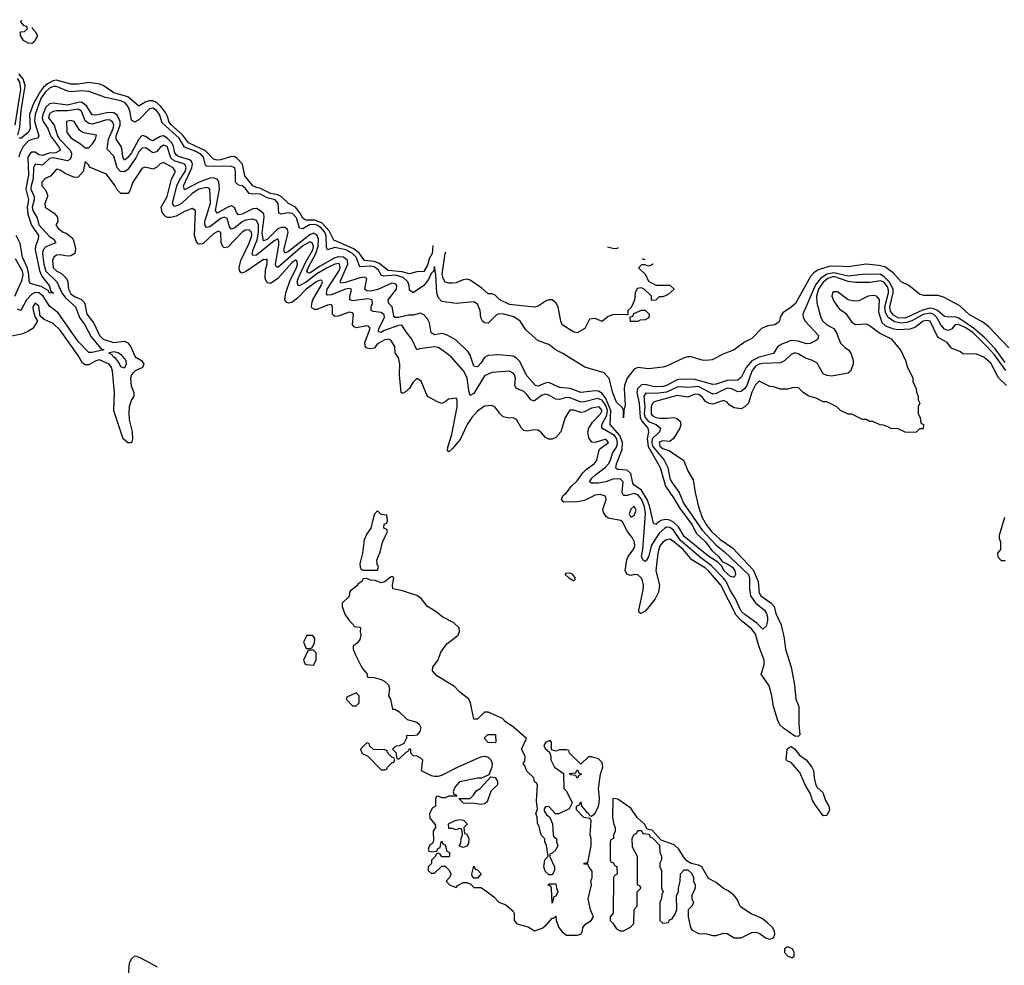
# Model space of a CAD drawing. Header units: inches. Extents: x 2668334 to 2765628, y 828034 to 955234.
# Tile 211 of 218: x 2700743 to 2706265, y 941298 to 946601. Entities that reach past the tile are written whole.
import ezdxf

# ---------------------------------------------------------------- set-up
doc = ezdxf.new("R2010")
doc.units = ezdxf.units.IN
doc.header["$MEASUREMENT"] = 0
doc.layers.add('C7904', color=7, linetype='Continuous')

msp = doc.modelspace()

# ---------------------------------------------------------------- linework, layer by layer
at = {"layer": 'C7904', "color": 4}
for points, elevation in [([(2700810, 946468), (2700790, 946468.7), (2700764, 946484), (2700747.3, 946512.7), (2700747.3, 946532.7), (2700770, 946534), (2700786, 946550), (2700782, 946562), (2700767.3, 946567.3), (2700748.9, 946588.9), (2700754.1, 946600.9)], 8), ([(2700812.7, 946556.3), (2700812.7, 946552.7), (2700830, 946534), (2700842, 946510), (2700823.6, 946476.4), (2700810, 946468)], 8), ([(2700718.1, 946010), (2700748.8, 946210), (2700743.9, 946250), (2700730, 946271.4)], 16), ([(2700732.9, 945952.9), (2700742.7, 945997.3), (2700751.1, 946091.1), (2700772.7, 946230), (2700762.3, 946270), (2700737.5, 946297.5)], 12), ([(2703059.6, 945334.3), (2703055.9, 945290), (2703039.5, 945260.5), (2703030, 945224), (2703010, 945189.5), (2702970, 945186), (2702930, 945175.8), (2702887.2, 945187.2), (2702810, 945195.1), (2702756.3, 945236.3), (2702730, 945244.5), (2702677, 945250), (2702649.3, 945289.3), (2702616.8, 945316.8), (2702504.9, 945364.9), (2702477.7, 945417.7), (2702439.6, 945459.6), (2702397.6, 945477.6), (2702350, 945476.8), (2702340.7, 945480.7), (2702330, 945487.8), (2702316.1, 945516.1), (2702290, 945549.7), (2702249.8, 945569.7), (2702208.5, 945608.5), (2702190, 945618), (2702150, 945626), (2702090, 945656.8), (2702070, 945659.3), (2702050, 945668.3), (2702005.2, 945725.2), (2701992.1, 945790), (2701963.2, 945823.2), (2701950, 945831), (2701930, 945834.5), (2701870, 945814.7), (2701850, 945813.7), (2701830, 945818.9), (2701785.4, 945865.4), (2701689.9, 945909.9), (2701655.5, 945955.5), (2701590, 946014), (2701579.3, 946030), (2701574, 946054), (2701561.1, 946081.1), (2701534.7, 946114.7), (2701510, 946136.8), (2701490, 946145.5), (2701470, 946146), (2701450, 946140.4), (2701410, 946116.2), (2701350, 946167.7), (2701270, 946191), (2701211, 946231), (2701190, 946239.7), (2701130, 946248.2), (2701070, 946238.7), (2701030, 946238.8), (2700950, 946261.1), (2700930, 946258), (2700898.9, 946241.1), (2700876.9, 946223.1), (2700859.7, 946200.3), (2700820.2, 946130), (2700797.6, 946070), (2700801.1, 945990), (2700792.7, 945970), (2700750, 945935.1), (2700739, 945939)], 12), ([(2706290, 944761.2), (2706178.2, 944878.2), (2706144.1, 944904.1), (2706070, 944945.7), (2706016.2, 944996.2), (2705924.9, 945044.9), (2705894.2, 945054.2), (2705813.6, 945053.6), (2705790, 945062), (2705729, 945110), (2705687.3, 945130), (2705641.6, 945181.6), (2705594.7, 945214.7), (2705562.3, 945222.3), (2705490, 945229), (2705390, 945215.1), (2705330, 945219.4), (2705283.7, 945216.3), (2705222, 945198), (2705197.9, 945182.1), (2705178.4, 945161.6), (2705093.4, 945010), (2705070, 944988), (2705023.8, 944956.2), (2705008, 944932), (2705004, 944910), (2704997.6, 944902.4), (2704978, 944890), (2704936.5, 944883.5), (2704902.8, 944870), (2704850, 944813.2), (2704808.3, 944791.7), (2704750.3, 944749.7), (2704692.3, 944727.7), (2704625.8, 944694.2), (2704590, 944689.6), (2704570, 944691.8), (2704510, 944709.6), (2704490, 944709.6), (2704470, 944705.1), (2704370, 944657), (2704350, 944651.8), (2704270, 944643), (2704210, 944649.6), (2704190, 944640.9), (2704150.2, 944589.8), (2704135.2, 944550), (2704132.7, 944530), (2704138.8, 944441.2), (2704132, 944410), (2704130, 944368), (2704129.3, 944409.3), (2704124.7, 944424.7), (2704090, 944456), (2704070, 944509), (2704048.3, 944588.3), (2704020.5, 944620.5), (2703912.9, 944652.9), (2703790, 944729.4), (2703748.7, 944750), (2703710, 944779), (2703650, 944800.9), (2703581, 944861), (2703549.2, 944910), (2703515.1, 944935.1), (2703458, 944950), (2703430, 944951.8), (2703415.9, 944944.1), (2703370, 944899.3), (2703350, 944900.9), (2703339.3, 944910), (2703330, 944928.7), (2703325.6, 944970), (2703310, 945005.2), (2703290, 945019.3), (2703190, 945009.5), (2703110, 945020.9), (2703090, 945042.7), (2703082, 945070), (2703077.6, 945170), (2703070, 945217.2), (2703063.8, 945190), (2703050, 945177.6), (2703035.9, 945144.1), (2703010, 945111.2), (2702949.6, 945069.6), (2702930, 945084), (2702927.6, 945110), (2702919.8, 945130), (2702894.4, 945154.4), (2702850, 945167.5), (2702782.8, 945162.8), (2702770, 945168.3), (2702755.8, 945195.8), (2702730, 945215.9), (2702710, 945219.6), (2702650, 945214.7), (2702629.1, 945270), (2702610.3, 945290.3), (2702571.2, 945311.2), (2702510, 945322.9), (2702469.8, 945309.8), (2702463.4, 945323.4), (2702461.9, 945390), (2702451.9, 945411.9), (2702433.3, 945433.3), (2702410, 945448.2), (2702390, 945453.3), (2702368.7, 945451.3), (2702330, 945427.8), (2702311.2, 945431.2), (2702295.8, 945490), (2702273.3, 945513.3), (2702250, 945518), (2702209.8, 945509.8), (2702195.9, 945515.9), (2702192.8, 945570), (2702174.7, 945590), (2702130, 945602.6), (2702090, 945625.2), (2702050, 945622.8), (2702030, 945626.6), (2702010, 945654), (2701990, 945668.5), (2701970, 945673.3), (2701953.3, 945690), (2701953.7, 945750), (2701949, 945770), (2701930, 945776.9), (2701790, 945778.7), (2701784.7, 945784.7), (2701773.3, 945830), (2701763.2, 945843.2), (2701730, 945862.5), (2701666.3, 945886.3), (2701637.3, 945937.3), (2701541.7, 946021.7), (2701526.3, 946070), (2701510, 946091.1), (2701490, 946104.7), (2701470, 946100.5), (2701410, 946039.7), (2701387, 946027), (2701370, 946037.2), (2701361.2, 946090), (2701350, 946116.9), (2701334.4, 946134.4), (2701310, 946146.8), (2701224, 946164), (2701130, 946197.8), (2701090, 946201.5), (2701030, 946196.4), (2701010, 946200.4), (2700950, 946225.8), (2700930, 946225.5), (2700910, 946216.8), (2700885.1, 946194.9), (2700861.6, 946158.4), (2700829.4, 946070), (2700826.4, 946030), (2700850, 945949), (2700844.2, 945935.8), (2700810, 945929), (2700790, 945919.3), (2700762.9, 945890), (2700744.5, 945855.5), (2700738.2, 945830)], 16), ([(2706270, 944679.3), (2706214.3, 944754.3), (2706156.2, 944816.2), (2706091.7, 944871.7), (2706010, 944926.8), (2705990, 944934.5), (2705950, 944932), (2705930, 944936.4), (2705890, 944970.7), (2705870, 944980.2), (2705850, 944982.5), (2705807.2, 944972.8), (2705710, 944927.9), (2705670, 944929.2), (2705643.2, 944943.2), (2705626.6, 944966.6), (2705623, 944990), (2705642.6, 945070), (2705641.1, 945090), (2705619.9, 945130), (2705590, 945161.2), (2705570, 945171.5), (2705550, 945173.8), (2705470, 945172.4), (2705390, 945163.2), (2705310, 945180.8), (2705270, 945173.2), (2705233.8, 945150), (2705205.6, 945114.4), (2705134.6, 944950), (2705137, 944930), (2705148.7, 944910), (2705223, 944830), (2705219.1, 944810), (2705202.7, 944797.2), (2705175.6, 944784.4), (2705156.7, 944783.3), (2705110, 944797.6), (2705070, 944801.5), (2705017.7, 944782.2), (2704993.4, 944766.6), (2704970, 944729.6), (2704890, 944707.9), (2704850, 944687.4), (2704818, 944650), (2704790, 944594.5), (2704770, 944579.7), (2704710, 944577.6), (2704650, 944557.7), (2704630, 944555.4), (2704530, 944583.1), (2704450, 944584.5), (2704430, 944581.4), (2704370, 944548.8), (2704350, 944544.1), (2704302.7, 944542.7), (2704250, 944555.3), (2704230, 944553.6), (2704207.6, 944530), (2704205, 944510), (2704218, 944450), (2704223.2, 944370), (2704232.4, 944350), (2704266, 944310), (2704270.2, 944290.2), (2704262.2, 944250), (2704267.6, 944207.6), (2704335.9, 944090), (2704365.2, 943985.2), (2704410, 943920.4), (2704442.9, 943862.9), (2704512.3, 943770), (2704538.6, 943718.6), (2704590, 943672.9), (2704624, 943624), (2704663, 943590), (2704682, 943562), (2704710, 943550.3), (2704740.3, 943530), (2704754.6, 943510), (2704757.1, 943490), (2704750, 943474), (2704745.4, 943474.6), (2704730, 943478.4), (2704710, 943494.7), (2704694.7, 943510), (2704679.1, 943539.1), (2704658.9, 943558.9), (2704607.8, 943590), (2704470, 943703.1), (2704437.4, 943757.4), (2704410, 943783.1), (2704390, 943794), (2704370, 943798.2), (2704345.2, 943794.8), (2704319.5, 943780.5), (2704310, 943769.5), (2704298, 943778), (2704275.2, 943875.2), (2704261.4, 943910), (2704230, 943963.1), (2704189.8, 943989.8), (2704182, 944002), (2704170, 944056.9), (2704150, 944075.1), (2704098.4, 944078.4), (2704085.6, 944085.6), (2704091, 944110), (2704122.6, 944190), (2704124.5, 944230), (2704108.5, 944270), (2704054.4, 944330), (2704059, 944410), (2704030, 944476.8), (2704010, 944505), (2703990, 944517.2), (2703970, 944518.7), (2703890, 944509.7), (2703830, 944532.4), (2703770, 944538), (2703710, 944566), (2703690, 944563.5), (2703650, 944546), (2703635.3, 944550), (2703590, 944602.7), (2703545.6, 944685.6), (2703530, 944702), (2703510, 944713.6), (2703430, 944720.7), (2703370, 944718.4), (2703350, 944705.6), (2703330, 944674.5), (2703310, 944654.5), (2703290, 944658), (2703270, 944719), (2703258.3, 944738.3), (2703190, 944803.7), (2703144, 944830), (2703119.1, 944839.1), (2703110, 944841.3), (2703070, 944834), (2703050, 944844), (2703040.7, 944900.7), (2703030, 944922.7), (2703010, 944946), (2702990, 944955.1), (2702950, 944943.6), (2702924.4, 944944.4), (2702870, 944930.9), (2702846.6, 944930), (2702840.6, 944940.6), (2702831.1, 944990), (2702814, 945010), (2702809.6, 945030), (2702856.1, 945090), (2702858.7, 945110), (2702850, 945119.2), (2702830, 945122.5), (2702751.5, 945088.5), (2702710, 945079.4), (2702690, 945081.1), (2702678.7, 945090), (2702689.6, 945149.6), (2702676.9, 945156.9), (2702650, 945154.1), (2702570, 945126.2), (2702544.1, 945124.1), (2702540.5, 945130), (2702547, 945150), (2702582.9, 945230), (2702582, 945250), (2702559.6, 945270), (2702530, 945271.8), (2702510, 945265.8), (2702423.4, 945216.6), (2702370, 945179.1), (2702360.9, 945180.9), (2702353.6, 945190), (2702360.3, 945210), (2702403, 945290), (2702416.1, 945330), (2702418.5, 945370), (2702410, 945393.8), (2702390, 945403.1), (2702370, 945395), (2702250, 945300.3), (2702230, 945292.3), (2702224.1, 945310), (2702245.7, 945390), (2702248.6, 945410), (2702244.1, 945424.1), (2702230, 945436), (2702210, 945435.5), (2702190, 945427.7), (2702130, 945367.7), (2702110, 945361.6), (2702103.6, 945403.6), (2702114.1, 945494.1), (2702111.6, 945511.6), (2702090, 945531.2), (2702070, 945541.3), (2702050, 945541.1), (2701990, 945511.1), (2701970, 945506.3), (2701959.4, 945519.4), (2701948.2, 945548.2), (2701930, 945556.4), (2701910, 945549.7), (2701850, 945516.2), (2701841.7, 945530), (2701863.9, 945650), (2701859.1, 945690), (2701850, 945707), (2701830, 945714.6), (2701810, 945711.5), (2701750, 945689), (2701666.7, 945646.7), (2701661.5, 945670), (2701709.1, 945770), (2701712, 945792), (2701706, 945806), (2701695.4, 945815.4), (2701633, 945833), (2701621.5, 945841.5), (2701613.6, 945853.6), (2701606, 945890), (2701595.9, 945910), (2701570, 945936.8), (2701550, 945949.8), (2701530, 945946.2), (2701490, 945921.3), (2701470, 945928.2), (2701450, 945946), (2701430, 945951.5), (2701410, 945931.5), (2701370, 945854.7), (2701350, 945828), (2701330, 945812.3), (2701320.5, 945830), (2701317.3, 945870), (2701310.9, 945890), (2701284.4, 945930), (2701283.8, 945950), (2701306.5, 946010), (2701305.3, 946030), (2701290, 946064.7), (2701270, 946078), (2701241.3, 946081.3), (2701170, 946064.7), (2701150, 946067.8), (2701118, 946118), (2701090, 946137.7), (2701070, 946137), (2701010, 946121), (2700930, 946132.2), (2700910.2, 946129.8), (2700890, 946109.7), (2700872.9, 946070), (2700869.6, 946050), (2700873.5, 946030), (2700900.7, 945990), (2700915.2, 945950), (2700960.7, 945890), (2700971.3, 945868.7), (2700945.6, 945854.4), (2700907.9, 945852.1), (2700870, 945839.2), (2700850, 945842.6), (2700830, 945857.2), (2700810, 945858.7), (2700801.3, 945850), (2700788.9, 945830), (2700792, 945730), (2700777, 945650), (2700792.3, 945590), (2700784.5, 945550), (2700788.5, 945510), (2700809.5, 945449.5), (2700847.6, 945390), (2700846.3, 945370), (2700831.2, 945330), (2700830.2, 945310), (2700853.5, 945193.5), (2700864.8, 945164.8), (2700907.7, 945110), (2700918, 945078), (2700930.3, 945070), (2700930, 945066), (2700929, 945069), (2700910, 945067.3), (2700901.5, 945081.5), (2700864, 945104), (2700801.4, 945121.4), (2700794.9, 945134.9), (2700794.5, 945170), (2700786.6, 945206.6), (2700759.3, 945270), (2700745.9, 945345.9), (2700723.7, 945390)], 24), ([(2706273.1, 944633.1), (2706210, 944720.9), (2706170, 944766.4), (2706090, 944845.3), (2706050, 944872.6), (2706008.1, 944891.9), (2705990.3, 944889.7), (2705970, 944864.5), (2705959.2, 944860.8), (2705950, 944858.7), (2705930, 944866.3), (2705910, 944889.6), (2705887.7, 944930), (2705870, 944947.7), (2705850, 944954.9), (2705810, 944947.5), (2705747.4, 944912.6), (2705717.9, 944902.1), (2705690, 944899.5), (2705650, 944907.3), (2705614, 944930), (2705598.5, 944958.5), (2705594.9, 944990), (2705615.8, 945070), (2705615.1, 945084.9), (2705610, 945103.6), (2705590, 945128.3), (2705570, 945136), (2705512.2, 945127.8), (2705430, 945127.3), (2705390, 945131.8), (2705310, 945159.9), (2705274.9, 945150), (2705250, 945128.4), (2705222.3, 945090), (2705212.6, 945050), (2705213.5, 945013.5), (2705237.1, 944930), (2705247.7, 944910), (2705270, 944890.6), (2705308.5, 944868.5), (2705324.7, 944844.7), (2705346.9, 944786.9), (2705370, 944762.8), (2705391.3, 944750), (2705406.4, 944726.4), (2705418, 944690), (2705418, 944670), (2705402, 944630), (2705390, 944618), (2705298, 944602), (2705270, 944605.2), (2705250, 944615.3), (2705215.6, 944675.6), (2705190, 944689.3), (2705150, 944702), (2705110, 944726.6), (2705090, 944731.8), (2705070, 944723.7), (2705032.9, 944687.1), (2705010, 944676.3), (2704910, 944672.9), (2704890, 944669.7), (2704870, 944657.2), (2704849.2, 944630), (2704820.8, 944550), (2704810, 944533.3), (2704790, 944515.6), (2704770, 944513.6), (2704737.2, 944530), (2704710, 944534.2), (2704650, 944504.4), (2704630, 944500.4), (2704550, 944543.1), (2704490, 944539.2), (2704450, 944542.4), (2704430, 944540.8), (2704370, 944511.6), (2704310, 944504.4), (2704253.8, 944506.2), (2704243.6, 944490), (2704249.4, 944430), (2704246.1, 944390), (2704251.1, 944370), (2704270, 944348.3), (2704313.4, 944330), (2704337, 944310), (2704332.2, 944290), (2704290.2, 944250), (2704287.5, 944230), (2704292.5, 944210), (2704357.3, 944130), (2704377.7, 944090), (2704389.2, 944030), (2704398.3, 944010), (2704442.3, 943950), (2704466.2, 943890), (2704570, 943737.8), (2704650, 943653.8), (2704696, 943616), (2704830.1, 943490.1), (2704836.9, 943470), (2704835.2, 943410), (2704842.3, 943370), (2704870, 943330.3), (2704919.5, 943290), (2704931.1, 943271.1), (2704936.9, 943250), (2704937.4, 943230), (2704930, 943199), (2704910, 943182.7), (2704876.9, 943216.9), (2704810, 943264.7), (2704790, 943284), (2704756.4, 943356.4), (2704730, 943398), (2704705, 943450), (2704690, 943468.6), (2704620.4, 943540.4), (2704562.3, 943582.3), (2704450, 943680.7), (2704410, 943739.1), (2704390, 943754), (2704370, 943754.5), (2704360.5, 943750), (2704330, 943720.5), (2704286.3, 943653.7), (2704270, 943588.7), (2704258.8, 943570), (2704250, 943562.7), (2704239, 943570), (2704229.6, 943590), (2704238, 943630), (2704253.6, 943830), (2704246.8, 943870), (2704230, 943912.6), (2704210, 943936), (2704190, 943943.1), (2704150, 943931.8), (2704130, 943933.2), (2704121.6, 943950), (2704127, 944010), (2704110, 944027), (2704070, 944024), (2704030.2, 944009.8), (2703990, 944002.6), (2703950, 944000.9), (2703939.3, 944010), (2703952, 944030), (2703973.3, 944050), (2704026.6, 944090), (2704045.7, 944110), (2704056.4, 944130), (2704068, 944170), (2704090, 944203.8), (2704095.5, 944224.5), (2704091.9, 944250), (2704078.9, 944270), (2704007.6, 944310), (2704007.1, 944330), (2704036, 944384), (2704039.1, 944410), (2704030, 944437.8), (2704010, 944466.8), (2703984.3, 944475.7), (2703910, 944457.2), (2703890, 944456.4), (2703830, 944481.1), (2703810, 944482), (2703770, 944471.5), (2703750, 944473.6), (2703710, 944495.1), (2703690, 944500.5), (2703670, 944494.3), (2703630, 944462.7), (2703623.7, 944463.7), (2703610, 944469), (2703590, 944498), (2703570, 944516.2), (2703530, 944533.2), (2703520.7, 944550), (2703524.2, 944590), (2703518.4, 944610), (2703510, 944619.5), (2703490, 944629.5), (2703390, 944622.7), (2703350, 944604.5), (2703290, 944503.7), (2703270, 944494), (2703261.1, 944521.1), (2703251.8, 944591.8), (2703231.2, 944631.2), (2703163.7, 944710), (2703110, 944749.5), (2703090, 944762), (2703070, 944765.6), (2702984.4, 944755.6), (2702970, 944749.5), (2702941.6, 944810), (2702909.5, 944850), (2702887, 944887), (2702866.8, 944886.8), (2702783.4, 944856.6), (2702770, 944847.4), (2702755.3, 944850), (2702757.4, 944870), (2702788.2, 944930), (2702786.2, 944946.2), (2702770, 944959.7), (2702724.9, 944964.9), (2702714, 944970), (2702714.5, 944990), (2702722, 945010), (2702719, 945030), (2702695.1, 945035.1), (2702610, 945024.7), (2702594, 945030), (2702594, 945050), (2702604, 945084), (2702602, 945090), (2702592.6, 945092.6), (2702570, 945089.7), (2702490, 945058.2), (2702470, 945056.2), (2702463.1, 945063.1), (2702467, 945090), (2702533.6, 945190), (2702540.4, 945210), (2702537, 945230), (2702532.8, 945232.8), (2702510, 945230.8), (2702467, 945210), (2702410, 945176.2), (2702350, 945129), (2702310, 945108.3), (2702305.2, 945110), (2702299.1, 945130), (2702304.4, 945150), (2702343.6, 945236.4), (2702387.1, 945310), (2702391.2, 945331.2), (2702382.7, 945350), (2702370, 945354.5), (2702330, 945332.2), (2702190, 945212), (2702179, 945219), (2702176.9, 945230), (2702195.9, 945335.9), (2702196.6, 945356.6), (2702191.2, 945371.2), (2702170, 945361.3), (2702070, 945280.4), (2702050, 945279.3), (2702046.5, 945286.5), (2702051.5, 945311.5), (2702074.3, 945365.7), (2702082.4, 945410), (2702081.6, 945450), (2702070, 945474.3), (2702050, 945481.7), (2702010, 945476.8), (2701990, 945467.6), (2701950, 945434.3), (2701930, 945425.6), (2701918.9, 945438.9), (2701906.5, 945486.5), (2701890, 945493.5), (2701870, 945485.3), (2701810, 945439.2), (2701790, 945435.6), (2701781, 945450), (2701781.8, 945470), (2701812.1, 945572.1), (2701809.6, 945649.6), (2701798, 945658), (2701790, 945660.5), (2701748.2, 945650), (2701710, 945625.4), (2701650, 945570.9), (2701630, 945558.5), (2701610, 945554), (2701599.7, 945570), (2701624.4, 945670), (2701638.3, 945701.7), (2701671.4, 945750), (2701677.1, 945770), (2701669.6, 945790), (2701609.9, 945809.9), (2701590, 945826.9), (2701570, 945889.6), (2701550, 945898), (2701530, 945885.1), (2701510, 945860.5), (2701490, 945855.1), (2701450, 945882), (2701430, 945881.3), (2701410, 945859.6), (2701394.2, 945825.8), (2701350, 945760.5), (2701330, 945747.2), (2701309, 945749), (2701288.7, 945770), (2701270, 945836), (2701234, 945874), (2701240.3, 945930), (2701267.8, 945990), (2701271.6, 946010), (2701264.9, 946024.9), (2701250, 946036.8), (2701230, 946039.8), (2701170, 946019.8), (2701150, 946015.8), (2701130, 946018.2), (2701110, 946033.6), (2701088.6, 946088.6), (2701070, 946098.5), (2701010, 946088.9), (2700949.3, 946090.7), (2700930, 946086.9), (2700910, 946074.7), (2700904.4, 946050), (2700935.2, 946010), (2700954.4, 945950), (2700965.4, 945930), (2701024.9, 945870), (2701034, 945850), (2701031.7, 945830), (2701023.1, 945816.9), (2701010, 945809.7), (2700930, 945827.1), (2700910, 945822), (2700870, 945784.7), (2700829, 945791), (2700820.2, 945770), (2700817.7, 945710), (2700806.3, 945670), (2700805.4, 945650), (2700823.9, 945610), (2700824.5, 945590), (2700812.3, 945550), (2700816.9, 945530), (2700840.9, 945490), (2700849.2, 945450), (2700910, 945384.9), (2700934, 945370), (2700946, 945350), (2700890, 945327.6), (2700874, 945310), (2700871.5, 945290), (2700878.5, 945230), (2700889.3, 945190), (2700950.2, 945130.2), (2700979.2, 945070), (2701000.5, 945040.5), (2701056.5, 944990), (2701078.5, 944930), (2701108.9, 944890), (2701143, 944823), (2701197.3, 944757.3), (2701214, 944750), (2701150, 944734.7), (2701130, 944734), (2701070, 944796.3), (2700957.8, 944957.8), (2700910, 944995.1), (2700873.8, 945050), (2700850, 945068.7), (2700830, 945071.7), (2700810, 945062.2), (2700780.2, 945030), (2700750, 944969.3), (2700730, 944977.2)], 28), ([(2706277.2, 944550), (2706232.1, 944592.1), (2706190, 944674), (2706150, 944708.7), (2706110, 944726), (2706032.7, 944727.3), (2706019, 944739), (2705970, 944759), (2705944, 944790), (2705897.4, 944817.4), (2705888, 944828), (2705850, 944911.2), (2705830, 944914), (2705810, 944909.5), (2705764.4, 944875.6), (2705734.9, 944865.1), (2705670, 944861.6), (2705645.1, 944865.1), (2705601.3, 944881.3), (2705580.7, 944900.7), (2705560.8, 944960.8), (2705564.7, 945030), (2705551.1, 945051.1), (2705530, 945054.3), (2705502, 945050), (2705450, 945024), (2705422, 945022), (2705389.2, 945029.2), (2705330, 945074), (2705310, 945075.3), (2705302, 945070), (2705298, 945050), (2705310, 945022), (2705339.8, 944979.8), (2705374.4, 944954.4), (2705410, 944904.7), (2705430, 944891.3), (2705490, 944896), (2705510, 944886.8), (2705570, 944841), (2705630.6, 944810.6), (2705685.4, 944745.4), (2705712, 944690), (2705722, 944650), (2705751.6, 944591.6), (2705752.7, 944572.7), (2705771.6, 944531.6), (2705772.7, 944512.7), (2705782, 944490), (2705782, 944470), (2705792, 944450), (2705782, 944430), (2705782, 944390), (2705794, 944370), (2705798, 944338), (2705811.6, 944331.6), (2705810, 944306), (2705790, 944306), (2705771.6, 944288.4), (2705730, 944286), (2705708.4, 944288.4), (2705670, 944306), (2705628.4, 944308.4), (2705616.4, 944316.4), (2705587.3, 944327.3), (2705568.4, 944328.4), (2705527.3, 944347.3), (2705508.4, 944348.4), (2705490, 944358), (2705470, 944358), (2705410, 944388), (2705390, 944388), (2705346, 944410), (2705326, 944430), (2705270, 944458), (2705250, 944458), (2705210, 944478), (2705169.1, 944489.1), (2705138, 944510), (2705110, 944538), (2705076.4, 944536.4), (2705050, 944528.7), (2705010, 944528.7), (2704970, 944542), (2704950, 944544), (2704890, 944574), (2704870, 944553.2), (2704850, 944512.7), (2704830.3, 944449.7), (2704810.3, 944429.7), (2704790, 944418.4), (2704750, 944425.1), (2704722, 944442), (2704710, 944455.1), (2704690, 944464.5), (2704630, 944445.1), (2704610, 944447.8), (2704590, 944460.5), (2704570, 944485.6), (2704550, 944499.1), (2704530, 944500.4), (2704490, 944484.7), (2704430, 944493.7), (2704301.8, 944458.2), (2704290, 944446), (2704284.9, 944430), (2704284, 944390), (2704290, 944381.3), (2704310, 944370.3), (2704333.4, 944366.6), (2704374.5, 944365.5), (2704410, 944370.4), (2704425.8, 944365.8), (2704446.8, 944350), (2704450.6, 944330.6), (2704444.9, 944310), (2704410, 944252.7), (2704390, 944236), (2704350, 944238.7), (2704330, 944231.5), (2704333.4, 944210), (2704350, 944197.1), (2704384.4, 944184.4), (2704466, 944130), (2704490.5, 944070.5), (2704519.8, 944019.8), (2704531, 943950), (2704551, 943870), (2704570.7, 943810), (2704592.7, 943770), (2704623.7, 943730), (2704670, 943687.2), (2704739.9, 943639.9), (2704856.4, 943516.4), (2704884.2, 943450), (2704890, 943384.9), (2704900.4, 943370), (2704956.3, 943330), (2704974.4, 943310), (2704984.2, 943270), (2705013.2, 943206.8), (2705030, 943132), (2705037.4, 943070), (2705070.3, 942970), (2705088.7, 942870), (2705096.5, 942790), (2705112, 942750), (2705112, 942650), (2705118.8, 942590), (2705110, 942581.2), (2705090, 942582.7), (2705027, 942627), (2705007, 942647), (2704995.8, 942670), (2704971.1, 942750), (2704961.7, 942810), (2704946, 942866), (2704900.9, 942930), (2704917.6, 942982.4), (2704919.2, 943010), (2704888.8, 943088.8), (2704870, 943154.5), (2704850, 943183), (2704790, 943231.1), (2704761.6, 943261.6), (2704675.6, 943430), (2704606.3, 943510), (2704590, 943525.1), (2704512.7, 943572.7), (2704464, 943630), (2704410, 943674.7), (2704390, 943687), (2704370, 943684.5), (2704350, 943671.6), (2704332.7, 943650), (2704321.5, 943610), (2704310.2, 943510), (2704330.4, 943430), (2704324.9, 943390), (2704307.3, 943352.7), (2704273, 943310), (2704250, 943284.5), (2704226, 943270), (2704216.4, 943276.4), (2704216, 943290), (2704238.9, 943401.1), (2704241.2, 943430), (2704236.1, 943456.1), (2704230, 943469.5), (2704210, 943487.6), (2704190, 943489.6), (2704170, 943484.5), (2704150, 943489.2), (2704139.3, 943510), (2704148.3, 943571.7), (2704155.1, 943590), (2704187, 943633), (2704192.4, 943650), (2704191, 943671), (2704178, 943698), (2704152.7, 943730), (2704124.7, 943784.7), (2704113.2, 943793.2), (2704045.6, 943805.6), (2704033.6, 943813.6), (2704017.2, 943837.2), (2704013.6, 943853.6), (2704032.3, 943910), (2704029.3, 943929.3), (2703998.3, 943938.3), (2703970, 943935.1), (2703910, 943904.5), (2703870, 943896.9), (2703794.6, 943894.6), (2703782, 943910), (2703788.7, 943930), (2703810, 943947.3), (2703836, 943984), (2703870, 944015.5), (2703901, 944059), (2703920.7, 944079.3), (2703967.5, 944112.5), (2703979.3, 944130), (2703993.6, 944186.4), (2704001.6, 944198.4), (2704045.2, 944230), (2704030, 944249), (2703970.7, 944229.3), (2703952.1, 944232.1), (2703935.3, 944255.3), (2703929.6, 944290), (2703934.7, 944310), (2703956.1, 944343.9), (2703999.7, 944390), (2704009.5, 944410), (2703992.3, 944430), (2703950, 944422), (2703910, 944401.3), (2703890, 944398.9), (2703850, 944411.5), (2703828.8, 944411.2), (2703802.8, 944370), (2703778, 944290), (2703750, 944258), (2703730, 944248.7), (2703710, 944249.2), (2703690, 944259), (2703670, 944284), (2703650, 944299), (2703630, 944301.2), (2703590, 944292.7), (2703570, 944297.2), (2703557.2, 944310), (2703530, 944359), (2703510, 944369), (2703485.6, 944365.6), (2703454.6, 944374.6), (2703433.6, 944393.6), (2703410, 944428), (2703390, 944438), (2703350, 944434), (2703310, 944405.2), (2703279.1, 944370), (2703253.4, 944330), (2703212.5, 944247.5), (2703170, 944195.3), (2703150, 944178), (2703143.1, 944183.1), (2703144, 944204), (2703165.6, 944274.4), (2703197, 944430), (2703197.2, 944470), (2703190, 944479), (2703147.1, 944472.9), (2703130, 944458), (2703110, 944448.7), (2703090, 944455.3), (2703030, 944488), (2702993.6, 944573.6), (2702970, 944588), (2702950, 944568.7), (2702930, 944534), (2702910, 944515.3), (2702890, 944505.2), (2702882, 944510), (2702872.7, 944610), (2702874, 944670), (2702867.3, 944707.3), (2702848, 944730), (2702847.3, 944767.3), (2702824, 944804), (2702810, 944809), (2702790, 944806), (2702750, 944783.7), (2702730, 944759.3), (2702710, 944754.5), (2702690, 944758), (2702680.7, 944770), (2702678.7, 944790), (2702709.3, 944870), (2702701.2, 944881.2), (2702690, 944884.5), (2702632.5, 944872.5), (2702618.6, 944878.6), (2702609.4, 944890), (2702614.5, 944950), (2702610, 944957.2), (2702590, 944960.7), (2702530, 944938.4), (2702510, 944936), (2702498, 944950), (2702498, 944990), (2702490, 945004), (2702470, 945000.7), (2702410, 944975.6), (2702395.5, 944975.5), (2702383.3, 944983.3), (2702379.3, 944990), (2702380.7, 945010), (2702387.6, 945030), (2702434, 945110), (2702440.9, 945130), (2702437.6, 945137.6), (2702430, 945140.9), (2702410, 945132.6), (2702350.4, 945090), (2702300.7, 945039.3), (2702270, 945015.6), (2702250, 945012), (2702237.5, 945017.5), (2702229.6, 945030), (2702235.1, 945070), (2702259, 945141), (2702296, 945210), (2702301.6, 945230), (2702298, 945250), (2702290, 945251.5), (2702270, 945238), (2702191.3, 945148.7), (2702150, 945120.7), (2702130, 945125.2), (2702119.7, 945150), (2702122, 945198), (2702131.1, 945231.1), (2702130, 945258), (2702125.4, 945254.6), (2702110, 945256.2), (2702010, 945187), (2701990, 945179.3), (2701983.3, 945183.3), (2701975.1, 945195.1), (2701974, 945210), (2701982.6, 945250), (2702030, 945348), (2702045.1, 945390), (2702043.7, 945410), (2702030, 945422), (2702010, 945420.7), (2701990.8, 945410), (2701910, 945325.1), (2701890, 945320.9), (2701879.3, 945330), (2701873.4, 945353.4), (2701870, 945408), (2701855.3, 945415.3), (2701830, 945400.7), (2701770, 945343.7), (2701750, 945341.2), (2701744.5, 945344.5), (2701734.8, 945354.8), (2701723.7, 945390), (2701728.7, 945530), (2701710, 945541.2), (2701670, 945526.6), (2701620.6, 945499.4), (2701590, 945491.6), (2701572, 945492), (2701558.6, 945498.6), (2701540.9, 945520.9), (2701536, 945550), (2701569.6, 945610), (2701593.9, 945706.1), (2701616.2, 945750), (2701602.7, 945770), (2701550, 945799.5), (2701530, 945792.3), (2701510, 945772.3), (2701490, 945762.7), (2701450, 945773.2), (2701430, 945769.2), (2701378, 945690), (2701359.6, 945640.4), (2701350, 945626), (2701310, 945626), (2701290, 945646), (2701278, 945670), (2701230, 945735.3), (2701134.6, 945774.6), (2701130, 945786), (2701110, 945806), (2701098, 945750), (2701070, 945718), (2701050, 945715.3), (2700998, 945738), (2700970, 945757.2), (2700950, 945762), (2700915.9, 945724.1), (2700884.7, 945710), (2700867.7, 945690), (2700867.3, 945670), (2700887.5, 945647.5), (2700898, 945618), (2700898.8, 945610), (2700882.8, 945570), (2700886, 945550), (2700935.5, 945515.5), (2700954, 945494), (2700956, 945470), (2700944.7, 945450), (2700958, 945430), (2700986.8, 945410), (2701004.1, 945404.1), (2701036.8, 945376.8), (2701044, 945364), (2701055.3, 945315.3), (2701051.3, 945290), (2701030, 945276), (2701010, 945274.5), (2700970, 945281.6), (2700950, 945279.5), (2700934.8, 945270), (2700926.7, 945250), (2700930.8, 945210), (2700951, 945190), (2700977.2, 945177.2), (2701005.5, 945150), (2701013.4, 945130), (2701017, 945090), (2701030, 945063.1), (2701050, 945047.8), (2701090, 945032.4), (2701100.9, 945020.9), (2701107.8, 945007.8), (2701119.5, 944950), (2701159.1, 944899.1), (2701190.4, 944830), (2701210.6, 944810), (2701269.6, 944790.4), (2701330, 944798.4), (2701348.9, 944788.9), (2701365.5, 944765.5), (2701390, 944710.6), (2701426.8, 944690), (2701439.1, 944670), (2701430.6, 944650), (2701390, 944631.2), (2701379.4, 944620.6), (2701370.4, 944610), (2701364.9, 944590), (2701367.9, 944547.9), (2701383, 944510), (2701382, 944490), (2701370, 944468.7), (2701357.6, 944430), (2701354.6, 944394.6), (2701357.1, 944357.1), (2701374, 944290), (2701374.8, 944250), (2701368.9, 944228.9), (2701350, 944228.7), (2701323.7, 944250), (2701275.6, 944390), (2701271.6, 944410), (2701274.7, 944510), (2701262.4, 944630), (2701258, 944650), (2701243.7, 944670), (2701190, 944692.6), (2701170, 944687.3), (2701130, 944666), (2701110, 944665.6), (2701094.3, 944674.3), (2701070, 944717), (2700970, 944859.5), (2700930, 944897.2), (2700880.2, 944920.2), (2700858, 944938), (2700850, 944994), (2700830, 945012), (2700817.3, 944990), (2700818.8, 944970), (2700830, 944932), (2700842, 944910), (2700816, 944870), (2700788.3, 944851.7), (2700759.9, 944840.1), (2700690, 944824)], 32), ([(2704039.7, 945327.6), (2704070, 945319.3), (2704090, 945318), (2704101.9, 945322.5)], 12), ([(2704290.5, 945232.7), (2704291.6, 945231.6), (2704290, 945226), (2704270, 945218), (2704250, 945226), (2704230, 945226), (2704214, 945210), (2704252.7, 945172.7), (2704270, 945134), (2704311.6, 945111.6), (2704390, 945112), (2704414, 945090), (2704379.6, 945060.4), (2704350, 945046), (2704330, 945046), (2704310, 945028), (2704290, 945026), (2704286, 945030), (2704286, 945050), (2704246, 945090), (2704230, 945098), (2704206, 945094), (2704194, 945070), (2704191.6, 945028.4), (2704172.7, 944987.3), (2704154, 944970), (2704154, 944946), (2704072.7, 944947.3), (2704043.6, 944936.4), (2704010, 944908.7), (2703970, 944926), (2703938, 944922), (2703912, 944870), (2703870, 944845.2), (2703850, 944849.2), (2703785.2, 944890), (2703777.2, 944910), (2703762.7, 944990), (2703751.9, 945011.9), (2703730, 945029.2), (2703710, 945029.3), (2703695.9, 945024.1), (2703650, 944994), (2703630, 944989), (2703490, 945003.6), (2703435.3, 945030), (2703410, 945055.3), (2703390, 945064), (2703370, 945064), (2703335.1, 945095.1), (2703270, 945139.3), (2703250, 945145.2), (2703230, 945142.7), (2703190, 945126), (2703170, 945122.7), (2703150, 945122.7), (2703130, 945129.3), (2703117, 945150), (2703113.1, 945173.1), (2703128.9, 945290), (2703133.6, 945298.7)], 12), ([(2704236.8, 945264.2), (2704238, 945258), (2704250, 945256.5)], 12), ([(2700715.4, 945050), (2700757.4, 945142.6), (2700761.8, 945170), (2700759, 945190), (2700719.5, 945259.5)], 28), ([(2706270, 943566), (2706250, 943566), (2706230, 943586), (2706228.7, 943610), (2706246, 943630), (2706246, 943670), (2706238, 943690), (2706238, 943710), (2706269.1, 943810.9)], 32), ([(2701348.4, 941191.6), (2701358, 941310), (2701370, 941334), (2701386, 941350), (2701391.6, 941351.6), (2701419.6, 941339.6), (2701514, 941290)], 32)]:
    msp.add_lwpolyline(points, dxfattribs=dict(at, elevation=elevation))
for points, elevation in [([(2701030, 946035.1), (2701006, 946030), (2701008, 945970), (2701030, 945938), (2701084.5, 945904.5), (2701110, 945882), (2701130, 945882), (2701150, 945902), (2701168.7, 945930), (2701173.2, 945953.2), (2701110, 945964), (2701091.6, 945971.6), (2701079.3, 945979.3), (2701048, 946030)], 32), ([(2704168, 944908), (2704166, 944934), (2704182, 944938), (2704187.3, 944952.7), (2704230, 944972), (2704251.6, 944971.6), (2704274, 944950), (2704271.6, 944928.4), (2704250, 944918), (2704223.6, 944916.4), (2704210, 944908)], 12), ([(2701330, 944646.6), (2701310, 944654), (2701298.8, 944678.8), (2701281.1, 944701.1), (2701267.6, 944710), (2701261.2, 944721.2), (2701245.2, 944730), (2701245.6, 944734.4), (2701270, 944739.3), (2701294.3, 944734.3), (2701310, 944724), (2701337.1, 944690), (2701339.3, 944670)], 28), ([(2702750, 943846), (2702730, 943826), (2702712, 943750), (2702690, 943718), (2702675.2, 943684.8), (2702666, 943610), (2702651.3, 943550), (2702652, 943532), (2702658, 943518), (2702670, 943514), (2702750, 943514), (2702755.3, 943530), (2702748, 943548), (2702746, 943570), (2702765.2, 943614.8), (2702778, 943670), (2702806, 943730), (2702802, 943742), (2702786, 943750), (2702787.3, 943772.7), (2702802, 943778), (2702806, 943790), (2702802, 943822), (2702770, 943826)], 36), ([(2704190, 943872.3), (2704170, 943855.3), (2704161, 943830), (2704170, 943812), (2704190, 943821), (2704201.2, 943850)], 32), ([(2703830, 943498), (2703804.7, 943495.3), (2703802, 943490), (2703822, 943470), (2703850, 943454), (2703858, 943462), (2703858, 943470), (2703846, 943490)], 36), ([(2702823.5, 943476.5), (2702791.6, 943448.4), (2702770, 943442), (2702736.4, 943456.4), (2702710, 943458), (2702690, 943468), (2702670, 943466), (2702662, 943450), (2702642, 943438), (2702630, 943422), (2702599.6, 943400.4), (2702592, 943390), (2702590, 943366), (2702552, 943328), (2702551.3, 943310), (2702567.1, 943267.1), (2702591.6, 943231.6), (2702614, 943210), (2702618, 943198), (2702650, 943194), (2702654, 943190), (2702652, 943168), (2702656, 943150), (2702650, 943126), (2702636, 943104), (2702614, 943090), (2702614, 943070), (2702623.6, 943043.6), (2702663.6, 942963.6), (2702690, 942934), (2702694, 942914), (2702730, 942911.3), (2702770, 942901), (2702791, 942890), (2702810.8, 942870), (2702816, 942850), (2702812, 942810), (2702822, 942790), (2702834, 942734), (2702846, 942734), (2702870, 942722), (2702916, 942676), (2702970, 942662), (2702984, 942650), (2702991.9, 942631.9), (2702987.7, 942610), (2702970, 942589.2), (2702950, 942584), (2702912.7, 942587.3), (2702912.7, 942572.7), (2702898, 942542), (2702871.6, 942528.4), (2702852.7, 942527.3), (2702834, 942510), (2702851.6, 942491.6), (2702858, 942458), (2702870, 942454), (2702910, 942494), (2702922, 942498), (2702930, 942514), (2702934, 942510), (2702934, 942490), (2702950, 942474), (2702970, 942472), (2702990, 942462), (2703002, 942450), (2702994, 942390), (2703050, 942362), (2703070, 942358), (2703090, 942358), (2703110, 942364.7), (2703198, 942410), (2703330, 942467.3), (2703351, 942471), (2703370, 942464.7), (2703384.7, 942450), (2703392, 942430), (2703391.1, 942408.9), (2703374, 942366), (2703332, 942348), (2703310, 942348), (2703210, 942326), (2703183.6, 942296.4), (2703174, 942270), (2703178, 942258), (2703190, 942254), (2703194, 942246), (2703150, 942246), (2703130, 942238), (2703110, 942238), (2703090, 942246), (2703078, 942242), (2703074, 942230), (2703074, 942190), (2703058, 942182), (2703042, 942150), (2703043.6, 942123.6), (2703072.7, 942087.3), (2703074, 942070), (2703062, 942050), (2703063.6, 941996.4), (2703058, 941982), (2703042, 941970), (2703034, 941950), (2703038, 941938), (2703050, 941934), (2703082, 941938), (2703087.3, 941952.7), (2703102, 941958), (2703106, 941990), (2703110, 941994), (2703118, 941978), (2703130, 941974), (2703138, 941938), (2703154, 941930), (2703154, 941910), (2703150, 941906), (2703110, 941906), (2703102, 941922), (2703090, 941926), (2703078, 941922), (2703074, 941910), (2703052.7, 941887.3), (2703051.6, 941868.4), (2703034, 941850), (2703034, 941830), (2703050, 941814), (2703070, 941814), (2703110, 941854), (2703130, 941854), (2703150, 941834), (2703162, 941810), (2703154, 941790), (2703134, 941770), (2703154, 941750), (2703190, 941734), (2703196.4, 941743.6), (2703230, 941762), (2703250, 941762), (2703272.7, 941752.7), (2703290, 941734), (2703330, 941734), (2703350, 941722), (2703402, 941682), (2703430, 941652), (2703470, 941638), (2703510, 941602), (2703516, 941590), (2703516, 941550), (2703532, 941530), (2703594.4, 941514.4), (2703630, 941492), (2703673.6, 941506.4), (2703696.5, 941523.5), (2703730, 941562), (2703738, 941562), (2703750, 941574), (2703752, 941550), (2703766, 941510), (2703784.9, 941484.9), (2703810, 941466.8), (2703870, 941467.7), (2703890, 941472), (2703899, 941490), (2703902, 941510), (2703919, 941530), (2703948.7, 941550), (2703962, 941570), (2703945.2, 941610), (2703932, 941670), (2703949.4, 941749.4), (2703946.6, 941770), (2703954, 941790), (2703954, 941826), (2703935.3, 941850), (2703930, 941866), (2703910, 941866), (2703906, 941870), (2703930, 941874), (2703948, 941968), (2703948.4, 942008.4), (2703942, 942030), (2703947.3, 942107.3), (2703942, 942122), (2703907.3, 942127.3), (2703866, 942170), (2703866, 942190), (2703882, 942198), (2703890, 942214), (2703894, 942190), (2703919.6, 942159.6), (2703934, 942150), (2703938, 942138), (2703950, 942134), (2703970, 942152), (2703989.2, 942190), (2703992.9, 942207.1), (2703995.6, 942235.6), (2703988.7, 942290), (2704000.7, 942370), (2704013.3, 942410), (2704010, 942435.3), (2703990, 942455.3), (2703950, 942468), (2703932.7, 942467.3), (2703890, 942426), (2703827.3, 942487.3), (2703822, 942502), (2703810, 942506), (2703770, 942506), (2703750, 942498), (2703726, 942506), (2703726, 942550), (2703718, 942558), (2703694, 942550), (2703682, 942530), (2703690, 942514), (2703714, 942494), (2703722, 942470), (2703722, 942450), (2703742, 942410), (2703792.7, 942372.7), (2703794, 942290), (2703810, 942274), (2703842, 942210), (2703824.7, 942175.3), (2703767.3, 942147.3), (2703747.3, 942147.3), (2703710, 942188), (2703692.7, 942187.3), (2703683.6, 942176.4), (2703683.6, 942163.6), (2703699.6, 942139.6), (2703714, 942130), (2703731.6, 942091.6), (2703734, 942030), (2703738, 942018), (2703754, 942010), (2703754, 941990), (2703762, 941970), (2703750, 941946), (2703730, 941926), (2703718, 941922), (2703714, 941910), (2703742, 941850), (2703742, 941830), (2703730, 941806), (2703710, 941806), (2703690, 941826), (2703682, 941850), (2703688, 941890), (2703706, 941910), (2703698, 941970), (2703688, 941990), (2703687.3, 942007.3), (2703670, 942026), (2703663.1, 942043.1), (2703656.4, 942076.4), (2703647.3, 942092.7), (2703646, 942130), (2703638, 942150), (2703647.3, 942172.7), (2703641.2, 942221.2), (2703647.3, 942307.3), (2703642, 942322), (2703630, 942326), (2703626, 942350), (2703587.3, 942387.3), (2703576.4, 942416.4), (2703566, 942430), (2703576.4, 942443.6), (2703578, 942470), (2703558, 942510), (2703586, 942570), (2703512.7, 942632.7), (2703465.2, 942665.2), (2703450, 942682), (2703370, 942718), (2703350, 942718), (2703310, 942678), (2703290, 942678), (2703271.8, 942770), (2703262, 942790), (2703210, 942831.8), (2703181.5, 942861.5), (2703082, 942922), (2703057.2, 942950), (2703059.3, 942970), (2703089.7, 943010.3), (2703105.7, 943054.3), (2703138.6, 943101.4), (2703202.4, 943150), (2703209.6, 943170), (2703207, 943190), (2703178.3, 943218.3), (2703116.2, 943250), (2703079.4, 943279.4), (2703030, 943309.6), (2702994.1, 943354.1), (2702971.1, 943371.1), (2702890, 943398), (2702835.3, 943410), (2702833.2, 943430), (2702842, 943470), (2702836, 943476)], 36), ([(2702387.3, 943147.3), (2702352.7, 943147.3), (2702334, 943110), (2702350, 943074), (2702370, 943074), (2702382, 943078), (2702396.4, 943103.6), (2702398, 943130)], 36), ([(2702390, 943066), (2702370, 943066), (2702358, 943062), (2702334, 943010), (2702342, 942990), (2702350, 942984.7), (2702390, 942982), (2702406, 943010), (2702406, 943050)], 36), ([(2702630, 942826), (2702578, 942802), (2702574, 942790), (2702610, 942754), (2702630, 942754), (2702646, 942770), (2702646, 942810)], 36), ([(2703410, 942546), (2703370, 942548), (2703348, 942572), (2703368.4, 942591.6), (2703411.6, 942591.6), (2703414, 942550)], 36), ([(2702690, 942546), (2702654, 942510), (2702662, 942490), (2702670, 942482), (2702692.7, 942472.7), (2702770, 942394), (2702790, 942394), (2702802, 942398), (2702806, 942410), (2702830, 942434), (2702842, 942438), (2702846, 942450), (2702842, 942462), (2702830, 942466), (2702810, 942486), (2702802, 942502), (2702790, 942506), (2702727.3, 942507.3), (2702707.3, 942527.3), (2702702, 942542)], 36), ([(2705250, 942135.3), (2705209.4, 942190), (2705190, 942222), (2705179.1, 942259.1), (2705147.6, 942310), (2705119.3, 942379.3), (2705070, 942435.3), (2705050, 942442), (2705042, 942450), (2705046.6, 942510), (2705059.6, 942520.4), (2705070, 942525.5), (2705090, 942510.7), (2705115.8, 942475.8), (2705153.4, 942450), (2705186, 942410), (2705196, 942390), (2705198, 942350), (2705207.3, 942307.3), (2705214.8, 942294.8), (2705247.1, 942267.1), (2705262, 942222), (2705281, 942190), (2705284.7, 942170), (2705270, 942138)], 32), ([(2703870, 942348), (2703862, 942362), (2703830, 942366), (2703827.3, 942372.7), (2703862, 942378), (2703867.3, 942392.7), (2703872.7, 942392.7), (2703878, 942378), (2703894, 942370), (2703878, 942362)], 36), ([(2703330, 942199), (2703294, 942206), (2703232.7, 942207.3), (2703206, 942234), (2703270, 942234), (2703288.4, 942251.6), (2703303.1, 942276.9), (2703326, 942290), (2703386, 942354), (2703410, 942352), (2703422, 942330), (2703422, 942310), (2703386, 942274), (2703365.4, 942214.6), (2703350, 942204)], 36), ([(2704070, 942233.2), (2704066.8, 942130), (2704072.7, 942092.7), (2704082, 942070), (2704082, 942050), (2704074, 942030), (2704074, 942010), (2704058, 942002), (2704054, 941990), (2704054, 941890), (2704058, 941878), (2704072.7, 941872.7), (2704078, 941858), (2704092.7, 941852.7), (2704094, 941810), (2704078, 941802), (2704074, 941790), (2704072, 941590), (2704054, 941570), (2704054, 941550), (2704070, 941534), (2704090, 941502), (2704110, 941492), (2704130, 941492), (2704168.4, 941511.6), (2704187.3, 941532.7), (2704188.9, 941611.1), (2704206, 941630), (2704206, 941710), (2704226, 941730), (2704222, 941742), (2704208, 941750), (2704207.3, 941907.3), (2704180.4, 941960.4), (2704178, 942010), (2704190, 942034), (2704202, 942038), (2704210, 942054), (2704230, 942054), (2704238, 942038), (2704272.7, 942032.7), (2704278, 942018), (2704292.7, 942012.7), (2704332, 941972), (2704332.7, 941932.7), (2704342, 941910), (2704342, 941890), (2704334, 941870), (2704334, 941850), (2704342, 941830), (2704342, 941730), (2704352, 941710), (2704343.6, 941696.4), (2704342, 941670), (2704334, 941650), (2704334, 941550), (2704350, 941534), (2704382, 941538), (2704387.3, 941552.7), (2704402, 941558), (2704416.4, 941583.6), (2704428, 941610), (2704426, 941690), (2704438, 941710), (2704438, 941730), (2704448, 941770), (2704448.4, 941811.6), (2704470, 941834), (2704490, 941834), (2704510, 941814), (2704522, 941790), (2704522, 941770), (2704531.1, 941748.9), (2704531.3, 941730), (2704512, 941690), (2704512, 941670), (2704522, 941650), (2704512, 941630), (2704491.6, 941608.4), (2704491.3, 941570), (2704504.7, 941510), (2704515.3, 941495.3), (2704550, 941476), (2704595.3, 941475.3), (2704630, 941466), (2704650, 941466), (2704690, 941478), (2704710, 941476), (2704750, 941452), (2704790, 941452), (2704850, 941482), (2704870, 941484.7), (2704890, 941478.8), (2704930, 941451), (2704950, 941444.7), (2704970, 941451.3), (2704978, 941470), (2704977, 941490), (2704965.2, 941510), (2704936.6, 941536.6), (2704902.7, 941562.7), (2704846.3, 941586.3), (2704785.2, 941625.2), (2704765.2, 941670), (2704750, 941689), (2704715.9, 941715.9), (2704689.6, 941729.6), (2704650, 941762.7), (2704605.4, 941785.4), (2704568.7, 941850), (2704550, 941859.3), (2704508.4, 941868.4), (2704484.7, 941884.7), (2704465.6, 941905.6), (2704439, 941950), (2704414.2, 941974.2), (2704340.2, 942000.2), (2704290, 942055.3), (2704262, 942062), (2704248, 942090), (2704206, 942126), (2704170, 942179), (2704098, 942230)], 36), ([(2703230, 941958), (2703208.4, 941968.4), (2703216.4, 941983.6), (2703218, 942010), (2703226, 942030), (2703222, 942062), (2703210, 942066), (2703190, 942058), (2703170, 942066), (2703150, 942066), (2703148.7, 942091.3), (2703186, 942110), (2703210, 942116), (2703231.6, 942111.6), (2703250, 942094), (2703252, 942090), (2703234, 942070), (2703238, 942038), (2703250, 942034), (2703262, 942010), (2703259.6, 941980.4), (2703250, 941966)], 36), ([(2703290, 941786), (2703280.4, 941800.4), (2703278, 941810), (2703290, 941854), (2703298, 941838), (2703310, 941834), (2703331.6, 941811.6), (2703310, 941786)], 36), ([(2703730, 941646), (2703726, 941730), (2703722, 941742), (2703707.3, 941747.3), (2703710, 941754), (2703750, 941754), (2703752.7, 941732.7), (2703762, 941710), (2703750, 941686), (2703738, 941682)], 36), ([(2705050, 941402), (2705032, 941390), (2705032, 941370), (2705050, 941352), (2705070, 941342), (2705078, 941342), (2705086, 941350), (2705086, 941370), (2705078, 941390)], 36)]:
    msp.add_lwpolyline(points, close=True, dxfattribs=dict(at, elevation=elevation))

doc.saveas('drawing.dxf')
